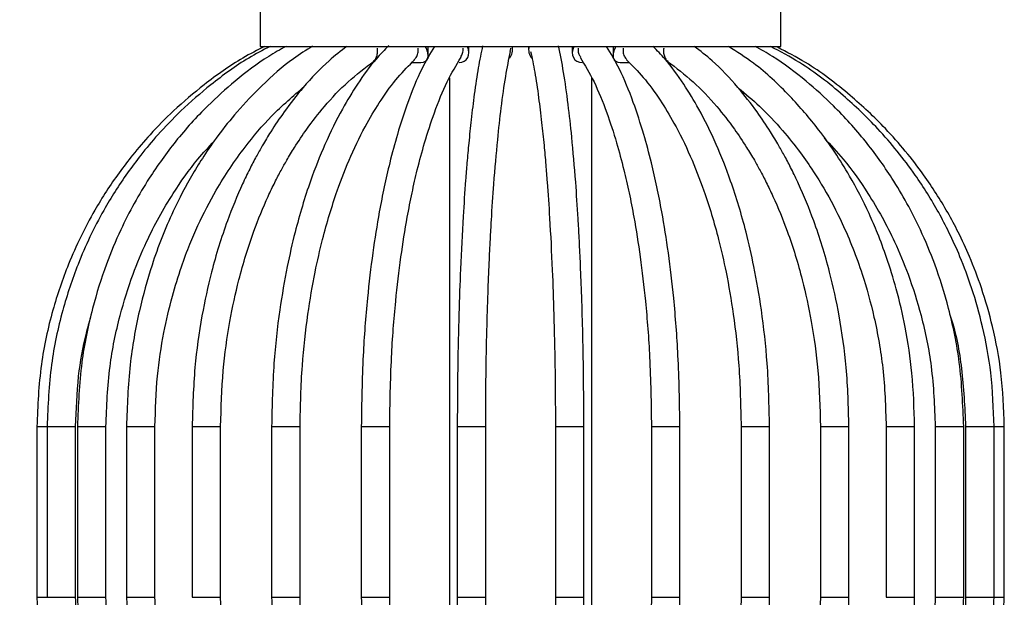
# Model space of a CAD drawing. Header units: millimetres. Extents: x 62 to 123, y 121 to 250.
# Tile 7 of 15: x 88.52 to 91.98, y 164.79 to 166.82. Entities that reach past the tile are written whole.
import ezdxf

# ---------------------------------------------------------------- set-up
doc = ezdxf.new("R2010")
doc.units = ezdxf.units.MM
doc.styles.add('SLDTEXTSTYLE0', font='TXT', dxfattribs={"width": 0.75})
doc.dimstyles.new('SLDDIMSTYLE0', dxfattribs={"dimtxt": 3.5, "dimasz": 3.302, "dimexe": 0, "dimexo": 0.0625, "dimgap": 0.875, "dimtad": 1, "dimlfac": 20, "dimrnd": 1e-09, "dimzin": 12, "dimdsep": 46, "dimtxsty": 'SLDTEXTSTYLE0', "dimsah": 1, "dimcen": 0.09, "dimadec": 0, "dimazin": 3, "dimtfac": 1, "dimtofl": 0, "dimtmove": 0, "dimatfit": 3, "dimfxl": 0, "dimfrac": 2, "dimtolj": 1, "dimtzin": 12, "dimarcsym": 0})

# ---------------------------------------------------------------- blocks, each defined once
blk = doc.blocks.new('_D')
at = {"color": 7, "linetype": 'Continuous', "lineweight": 0}
for p, q in [((87.9064, 221.8602), (71.4516, 221.8602)), ((72.4516, 221.8602), (72.4516, 136.8602)), ((87.6171, 136.8602), (71.4516, 136.8602))]:
    blk.add_line(p, q, dxfattribs=at)
at = {"color": 7, "linetype": 'Continuous', "lineweight": 18}
for points in [[(72.4516, 221.8602), (71.9436, 218.5582), (72.9596, 218.5582)], [(72.4516, 136.8602), (72.9596, 140.1622), (71.9436, 140.1622)]]:
    blk.add_solid(points, dxfattribs=at)
at = {"color": 7, "linetype": 'Continuous', "lineweight": 18, "insert": (67.9398, 157.8261), "char_height": 3.5, "attachment_point": 1, "rotation": 90, "style": 'SLDTEXTSTYLE0'}
blk.add_mtext('1700,00', dxfattribs=at)

msp = doc.modelspace()

# ---------------------------------------------------------------- linework, layer by layer
at = {"color": 7, "linetype": 'Continuous', "lineweight": 25}
for p, q in [((89.36641, 166.91413), (89.36641, 166.72913)), ((91.19641, 166.72913), (91.19641, 166.91413)), ((89.36641, 166.72913), (90.28141, 166.72913)), ((89.9564, 166.6976), (89.9564, 166.72913)), ((90.09964, 166.70715), (90.09964, 166.72913)), ((90.25301, 166.71738), (90.25301, 166.72913)), ((90.28141, 166.72913), (91.19641, 166.72913)), ((90.30981, 166.72913), (90.30981, 166.71738)), ((90.46318, 166.72913), (90.46318, 166.70715)), ((90.60642, 166.72913), (90.60642, 166.6976)), ((89.76011, 166.6726), (89.76492, 166.6726)), ((89.90011, 166.6726), (89.9314, 166.6726)), ((90.63142, 166.6726), (90.66272, 166.6726)), ((90.7979, 166.6726), (90.80272, 166.6726)), ((90.03141, 166.6186), (90.03141, 163.5694)), ((90.53141, 163.5694), (90.53141, 166.6186)), ((88.58141, 165.39395), (88.58141, 164.79395)), ((88.58141, 165.39395), (88.61739, 165.39395)), ((88.61747, 165.39395), (88.61747, 164.79395)), ((88.61747, 165.39395), (88.71747, 165.39395)), ((88.71747, 164.79395), (88.71747, 165.39395)), ((88.72406, 165.39395), (88.72406, 164.79395)), ((88.72406, 165.39395), (88.82406, 165.39395)), ((88.82406, 164.79395), (88.82406, 165.39395)), ((88.89654, 165.39395), (88.89654, 164.79395)), ((88.89654, 165.39395), (88.99654, 165.39395)), ((88.99654, 164.79395), (88.99654, 165.39395)), ((89.12735, 165.39395), (89.12735, 164.79395)), ((89.12735, 165.39395), (89.22735, 165.39395)), ((89.22735, 164.79395), (89.22735, 165.39395)), ((89.40641, 165.39395), (89.40641, 164.79395)), ((89.40641, 165.39395), (89.50641, 165.39395)), ((89.50641, 164.79395), (89.50641, 165.39395)), ((89.72154, 165.39395), (89.72154, 164.79395)), ((89.72154, 165.39395), (89.82151, 165.39395)), ((89.82151, 165.39395), (89.82154, 165.39395)), ((89.82154, 164.79395), (89.82154, 165.39395)), ((90.05894, 165.39395), (90.05894, 164.79395)), ((90.05894, 165.39395), (90.15894, 165.39395)), ((90.15894, 164.79395), (90.15894, 165.39395)), ((90.40389, 165.39395), (90.40389, 164.79395)), ((90.40389, 165.39395), (90.50389, 165.39395)), ((90.50389, 164.79395), (90.50389, 165.39395)), ((90.74129, 165.39395), (90.74129, 164.79395)), ((90.74129, 165.39395), (90.74133, 165.39395)), ((90.74133, 165.39395), (90.84129, 165.39395)), ((90.84129, 164.79395), (90.84129, 165.39395)), ((91.05641, 165.39395), (91.05641, 164.79395)), ((91.05641, 165.39395), (91.06311, 165.39395)), ((91.06311, 165.39395), (91.15641, 165.39395)), ((91.15641, 164.79395), (91.15641, 165.39395)), ((91.33548, 165.39395), (91.33548, 164.79395)), ((91.33548, 165.39395), (91.34832, 165.39395)), ((91.34832, 165.39395), (91.43548, 165.39395)), ((91.43548, 164.79395), (91.43548, 165.39395)), ((91.56629, 165.39395), (91.56629, 164.79395)), ((91.56629, 165.39395), (91.5869, 165.39395)), ((91.5869, 165.39395), (91.66629, 165.39395)), ((91.66629, 164.79395), (91.66629, 165.39395)), ((91.73876, 165.39395), (91.73876, 164.79395)), ((91.73876, 165.39395), (91.76843, 165.39395)), ((91.76843, 165.39395), (91.83876, 165.39395)), ((91.83876, 164.79395), (91.83876, 165.39395)), ((91.84536, 165.39395), (91.84536, 164.79395)), ((91.84536, 165.39395), (91.88496, 165.39395)), ((91.88496, 165.39395), (91.94536, 165.39395)), ((91.94536, 164.79395), (91.94536, 165.39395)), ((91.94536, 165.39395), (91.98141, 165.39395)), ((91.98141, 164.79395), (91.98141, 165.39395)), ((88.58141, 164.79395), (88.61739, 164.79395)), ((88.61747, 164.79395), (88.71747, 164.79395)), ((88.72406, 164.79395), (88.82406, 164.79395)), ((88.89654, 164.79395), (88.99654, 164.79395)), ((89.12735, 164.79395), (89.22735, 164.79395)), ((89.40641, 164.79395), (89.50641, 164.79395)), ((89.72154, 164.79395), (89.82151, 164.79395)), ((89.82151, 164.79395), (89.82154, 164.79395)), ((90.05894, 164.79395), (90.15893, 164.79395)), ((90.15893, 164.79395), (90.15894, 164.79395)), ((90.40389, 164.79395), (90.50389, 164.79395)), ((90.74129, 164.79395), (90.74133, 164.79395)), ((90.74133, 164.79395), (90.84129, 164.79395)), ((91.05641, 164.79395), (91.06311, 164.79395)), ((91.06311, 164.79395), (91.15641, 164.79395)), ((91.33548, 164.79395), (91.34832, 164.79395)), ((91.34832, 164.79395), (91.43548, 164.79395)), ((91.56629, 164.79395), (91.5869, 164.79395)), ((91.5869, 164.79395), (91.66629, 164.79395)), ((91.73876, 164.79395), (91.76843, 164.79395)), ((91.76843, 164.79395), (91.83876, 164.79395)), ((91.84536, 164.79395), (91.88496, 164.79395)), ((91.88496, 164.79395), (91.94536, 164.79395)), ((91.94536, 164.79395), (91.98141, 164.79395))]:
    msp.add_line(p, q, dxfattribs=at)
for centre, major_axis, ratio, start_param, end_param in [((89.9064, 166.7226), (0.0433, -0.0433), 0.5773503, 5.7595865, 7.4612827), ((90.04964, 166.7226), (0.04045, -0.04045), 0.7265425, 5.6548668, 7.3565629), ((90.20301, 166.7226), (0.03716, -0.03716), 0.900404, 0.0648338, 0.9686579), ((90.35981, 166.7226), (0.03716, 0.03716), 0.900404, 2.1729348, 3.0819022), ((90.51318, 166.7226), (0.04045, 0.04045), 0.7265425, 2.068215, 3.7699112), ((90.65642, 166.7226), (0.0433, 0.0433), 0.5773503, 1.9634953, 3.6651914)]:
    msp.add_ellipse(centre, major_axis=major_axis, ratio=ratio, start_param=start_param, end_param=end_param, dxfattribs=at)
for points, knots in [([(89.38225, 166.72913), (89.35648, 166.71598), (89.28161, 166.67779), (89.17475, 166.60078), (89.06659, 166.50947), (88.98383, 166.4255), (88.92072, 166.35207), (88.85395, 166.26479), (88.77282, 166.13974), (88.694, 165.97774), (88.63242, 165.79558), (88.59033, 165.60471), (88.5845, 165.46687), (88.58141, 165.39395)], [0, 0, 0, 0, 0.0530242, 0.1540632, 0.2405839, 0.3125736, 0.3700421, 0.4181084, 0.5140725, 0.6430109, 0.7473551, 0.8663575, 1, 1, 1, 1]), ([(89.40093, 166.72888), (89.37571, 166.71573), (89.30242, 166.6775), (89.19783, 166.60044), (89.09198, 166.50908), (89.01101, 166.42508), (88.94926, 166.35164), (88.88395, 166.26436), (88.80461, 166.13933), (88.72754, 165.97739), (88.66733, 165.79532), (88.62618, 165.60457), (88.62048, 165.46682), (88.61747, 165.39395)], [0, 0, 0, 0, 0.0530291, 0.1540958, 0.2406342, 0.3126342, 0.3701078, 0.4181764, 0.5141403, 0.6430708, 0.747403, 0.866386, 1, 1, 1, 1]), ([(89.45707, 166.72913), (89.43663, 166.71778), (89.3737, 166.68282), (89.28171, 166.61207), (89.17144, 166.51352), (89.06951, 166.40019), (88.98538, 166.28345), (88.92256, 166.17816), (88.87148, 166.07753), (88.82041, 165.9551), (88.772, 165.7999), (88.73265, 165.60925), (88.72706, 165.46914), (88.72406, 165.39395)], [0, 0, 0, 0, 0.0458389, 0.1411827, 0.2242935, 0.330987, 0.4317102, 0.4962986, 0.5613875, 0.6427136, 0.7429431, 0.8620486, 1, 1, 1, 1]), ([(89.55042, 166.72998), (89.52772, 166.71569), (89.46499, 166.67622), (89.37644, 166.59755), (89.28855, 166.50582), (89.2214, 166.42163), (89.17026, 166.34809), (89.11625, 166.26085), (89.05076, 166.13609), (88.98721, 165.97466), (88.93759, 165.79332), (88.90371, 165.60345), (88.89902, 165.46643), (88.89654, 165.39395)], [0, 0, 0, 0, 0.0571668, 0.1579915, 0.2442774, 0.3160345, 0.3732934, 0.4211655, 0.5167044, 0.6450168, 0.7488136, 0.8671514, 1, 1, 1, 1]), ([(89.67099, 166.72913), (89.64984, 166.71302), (89.59572, 166.67179), (89.52253, 166.59265), (89.45505, 166.50743), (89.40807, 166.43761), (89.37605, 166.38469), (89.35149, 166.34087), (89.32819, 166.29626), (89.29268, 166.22236), (89.24414, 166.10425), (89.19601, 165.94885), (89.15854, 165.77588), (89.1328, 165.59436), (89.12924, 165.46335), (89.12735, 165.39395)], [0, 0, 0, 0, 0.063909, 0.1635398, 0.2432715, 0.3031476, 0.3432183, 0.373044, 0.4074278, 0.4465385, 0.5393478, 0.6606868, 0.7595098, 0.8726213, 1, 1, 1, 1]), ([(89.81855, 166.73171), (89.80343, 166.71646), (89.76461, 166.67733), (89.71024, 166.60164), (89.6496, 166.5025), (89.59384, 166.38937), (89.54799, 166.27317), (89.51385, 166.16866), (89.48615, 166.06897), (89.4585, 165.9479), (89.43232, 165.79459), (89.41105, 165.60639), (89.40803, 165.46814), (89.40641, 165.39395)], [0, 0, 0, 0, 0.0601373, 0.1543616, 0.2364222, 0.3416655, 0.4409231, 0.5045372, 0.568608, 0.6486245, 0.747218, 0.8643545, 1, 1, 1, 1]), ([(89.97914, 166.72913), (89.96378, 166.70365), (89.93023, 166.64797), (89.88695, 166.54096), (89.84999, 166.42875), (89.8229, 166.32775), (89.80201, 166.23633), (89.78149, 166.13193), (89.76083, 166.00229), (89.74112, 165.83405), (89.72516, 165.63009), (89.72284, 165.47756), (89.72157, 165.39395)], [0, 0, 0, 0, 0.0986122, 0.2154369, 0.3135449, 0.3930418, 0.4565774, 0.5195486, 0.6177078, 0.7216029, 0.8473832, 1, 1, 1, 1]), ([(89.76376, 166.67796), (89.76465, 166.67839), (89.76933, 166.6807), (89.77503, 166.69012), (89.77942, 166.70487), (89.77922, 166.71659), (89.77836, 166.72245), (89.77834, 166.7226)], [0, 0, 0, 0, 0.0715822, 0.3758548, 0.6837359, 0.9914977, 1, 1, 1, 1]), ([(89.90771, 166.68302), (89.91013, 166.68533), (89.91621, 166.69113), (89.92105, 166.70507), (89.92169, 166.71659), (89.92105, 166.72245), (89.92103, 166.7226)], [0, 0, 0, 0, 0.2462053, 0.6180404, 0.9897315, 1, 1, 1, 1]), ([(90.14794, 166.73094), (90.1428, 166.70625), (90.13258, 166.65718), (90.11929, 166.56756), (90.10825, 166.47779), (90.09981, 166.39582), (90.09338, 166.3242), (90.0866, 166.23932), (90.07836, 166.11782), (90.07037, 165.96052), (90.06412, 165.7837), (90.05985, 165.59845), (90.05926, 165.4647), (90.05895, 165.39395)], [0, 0, 0, 0, 0.0976456, 0.1940711, 0.2765925, 0.3452295, 0.4000151, 0.4458087, 0.537206, 0.6600154, 0.7593961, 0.8727311, 1, 1, 1, 1]), ([(90.07119, 166.69174), (90.0737, 166.6961), (90.07898, 166.70526), (90.07987, 166.71659), (90.07949, 166.72245), (90.07948, 166.7226)], [0, 0, 0, 0, 0.4699883, 0.9857514, 1, 1, 1, 1]), ([(90.24502, 166.71122), (90.24591, 166.71483), (90.24684, 166.71859), (90.24675, 166.72245), (90.24675, 166.7226)], [0, 0, 0, 0, 0.9590935, 1, 1, 1, 1]), ([(90.50388, 165.39395), (90.50364, 165.45506), (90.50321, 165.5696), (90.50009, 165.72755), (90.49614, 165.85966), (90.49188, 165.96655), (90.48776, 166.05188), (90.48251, 166.14606), (90.47434, 166.26824), (90.46266, 166.40375), (90.44832, 166.5323), (90.43284, 166.64345), (90.42079, 166.70205), (90.4147, 166.73167)], [0, 0, 0, 0, 0.1098117, 0.205857, 0.2881286, 0.3566077, 0.4112878, 0.4570115, 0.548311, 0.6710676, 0.7704889, 0.8839893, 1, 1, 1, 1]), ([(90.48335, 166.7226), (90.48334, 166.72245), (90.48324, 166.7209), (90.48312, 166.71367), (90.48474, 166.70265), (90.48984, 166.69504), (90.49187, 166.69201)], [0, 0, 0, 0, 0.0142768, 0.1401651, 0.6572431, 1, 1, 1, 1]), ([(90.84126, 165.39395), (90.83998, 165.47756), (90.83766, 165.63009), (90.8217, 165.83405), (90.80199, 166.00229), (90.78133, 166.13193), (90.76082, 166.23633), (90.73993, 166.32775), (90.71284, 166.42875), (90.67588, 166.54096), (90.63259, 166.64797), (90.59904, 166.70365), (90.58369, 166.72913)], [0, 0, 0, 0, 0.1526168, 0.2783971, 0.3822922, 0.4804514, 0.5434226, 0.6069582, 0.6864551, 0.7845631, 0.9013878, 1, 1, 1, 1]), ([(90.6418, 166.7226), (90.64178, 166.72245), (90.64161, 166.7209), (90.64111, 166.71364), (90.64275, 166.7014), (90.64791, 166.68918), (90.65332, 166.68458), (90.65507, 166.68309)], [0, 0, 0, 0, 0.0102787, 0.1009132, 0.4731881, 0.8300934, 1, 1, 1, 1]), ([(91.15641, 165.39395), (91.15479, 165.46814), (91.15178, 165.60639), (91.13051, 165.79459), (91.10433, 165.9479), (91.07668, 166.06897), (91.04897, 166.16866), (91.01483, 166.27317), (90.96898, 166.38937), (90.91323, 166.5025), (90.85258, 166.60162), (90.799, 166.67636), (90.76101, 166.7147), (90.74672, 166.72913)], [0, 0, 0, 0, 0.1360913, 0.2536128, 0.3525303, 0.4328097, 0.497091, 0.5609142, 0.660498, 0.7660872, 0.8484175, 0.9429514, 1, 1, 1, 1]), ([(90.78449, 166.7226), (90.78447, 166.72245), (90.78424, 166.7209), (90.78343, 166.71366), (90.78401, 166.70114), (90.78923, 166.68762), (90.79464, 166.67956), (90.79859, 166.67782), (90.79889, 166.67769)], [0, 0, 0, 0, 0.0085056, 0.0835046, 0.3915581, 0.6868935, 0.9764692, 1, 1, 1, 1]), ([(91.43548, 165.39395), (91.43359, 165.46335), (91.43002, 165.59436), (91.40429, 165.77588), (91.36682, 165.94885), (91.31869, 166.10425), (91.27015, 166.22236), (91.23463, 166.29626), (91.21134, 166.34087), (91.18678, 166.38469), (91.15476, 166.43761), (91.10778, 166.50743), (91.0403, 166.59265), (90.96711, 166.67179), (90.91299, 166.71302), (90.89184, 166.72913)], [0, 0, 0, 0, 0.1273787, 0.2404902, 0.3393132, 0.4606522, 0.5534615, 0.5925722, 0.626956, 0.6567817, 0.6968524, 0.7567285, 0.8364602, 0.936091, 1, 1, 1, 1]), ([(91.66629, 165.39395), (91.66444, 165.45654), (91.66098, 165.57389), (91.63622, 165.73574), (91.60492, 165.87117), (91.57107, 165.98081), (91.53829, 166.06837), (91.49652, 166.16507), (91.43152, 166.29048), (91.33868, 166.42969), (91.22452, 166.56119), (91.11862, 166.66126), (91.04168, 166.7103), (91.01176, 166.72936)], [0, 0, 0, 0, 0.114736, 0.2151107, 0.3011115, 0.3727143, 0.4299075, 0.4777259, 0.5732153, 0.7016518, 0.8056917, 0.9244668, 1, 1, 1, 1]), ([(91.83876, 165.39395), (91.83577, 165.46914), (91.83018, 165.60925), (91.79082, 165.7999), (91.74242, 165.9551), (91.69134, 166.07753), (91.64026, 166.17816), (91.57744, 166.28345), (91.49332, 166.40019), (91.39138, 166.51352), (91.28111, 166.61207), (91.18913, 166.68282), (91.12619, 166.71778), (91.10576, 166.72913)], [0, 0, 0, 0, 0.1379514, 0.2570569, 0.3572864, 0.4386125, 0.5037014, 0.5682898, 0.669013, 0.7757065, 0.8588173, 0.9541611, 1, 1, 1, 1]), ([(91.94536, 165.39395), (91.94311, 165.45689), (91.9389, 165.57486), (91.90881, 165.73753), (91.8708, 165.87359), (91.82972, 165.98367), (91.78996, 166.07153), (91.73935, 166.16845), (91.66072, 166.29393), (91.54863, 166.43303), (91.41102, 166.56414), (91.28491, 166.6629), (91.19391, 166.71093), (91.15944, 166.72913)], [0, 0, 0, 0, 0.1152623, 0.2160778, 0.3024397, 0.3743296, 0.4317418, 0.4797311, 0.5755238, 0.7042874, 0.8085226, 0.9274481, 1, 1, 1, 1]), ([(91.98141, 165.39395), (91.97912, 165.45693), (91.97481, 165.57499), (91.94403, 165.73776), (91.90515, 165.8739), (91.86313, 165.98404), (91.82246, 166.07193), (91.77071, 166.16887), (91.69032, 166.29435), (91.57575, 166.43344), (91.4351, 166.56445), (91.3081, 166.66196), (91.21713, 166.70901), (91.18388, 166.72621)], [0, 0, 0, 0, 0.1157554, 0.2169988, 0.3037244, 0.3759147, 0.433565, 0.4817518, 0.5779331, 0.7072074, 0.8118463, 0.9312229, 1, 1, 1, 1]), ([(89.50641, 165.39395), (89.50797, 165.46559), (89.51089, 165.59904), (89.53137, 165.78046), (89.55653, 165.92794), (89.58304, 166.04407), (89.60945, 166.13921), (89.64183, 166.23842), (89.685, 166.348), (89.73708, 166.45369), (89.79282, 166.54524), (89.84822, 166.62145), (89.88921, 166.66225), (89.90893, 166.68189)], [0, 0, 0, 0, 0.1327868, 0.2473812, 0.3437685, 0.4219406, 0.4844564, 0.5464351, 0.6430001, 0.7451331, 0.8245798, 0.9156073, 1, 1, 1, 1]), ([(89.8215, 165.39395), (89.82274, 165.47556), (89.82501, 165.62461), (89.84058, 165.82388), (89.85981, 165.98805), (89.8799, 166.1141), (89.89973, 166.21505), (89.91979, 166.30286), (89.9455, 166.39886), (89.98009, 166.50443), (90.02265, 166.60928), (90.05572, 166.66381), (90.07231, 166.69118)], [0, 0, 0, 0, 0.1499357, 0.2738555, 0.3763223, 0.4730356, 0.5350633, 0.59751, 0.6754343, 0.7713886, 0.8852653, 1, 1, 1, 1]), ([(90.15893, 165.39395), (90.15916, 165.45469), (90.1596, 165.56855), (90.16271, 165.72549), (90.16663, 165.85672), (90.17086, 165.96284), (90.17496, 166.0475), (90.18017, 166.14081), (90.18826, 166.26139), (90.19976, 166.39462), (90.2138, 166.52029), (90.22874, 166.62754), (90.24024, 166.68326), (90.24598, 166.71107)], [0, 0, 0, 0, 0.1103774, 0.2069021, 0.2895705, 0.358368, 0.4132924, 0.4592109, 0.5508516, 0.6739278, 0.7734703, 0.8869421, 1, 1, 1, 1]), ([(90.31685, 166.71134), (90.32171, 166.68811), (90.33146, 166.64153), (90.3443, 166.55519), (90.35508, 166.46774), (90.36338, 166.38744), (90.36971, 166.317), (90.37643, 166.23311), (90.3846, 166.11276), (90.39254, 165.95675), (90.39875, 165.78122), (90.40299, 165.5972), (90.40358, 165.46427), (90.40389, 165.39395)], [0, 0, 0, 0, 0.0957632, 0.1920394, 0.2745503, 0.3432523, 0.3981305, 0.4440218, 0.5356473, 0.6588134, 0.7585166, 0.8722501, 1, 1, 1, 1]), ([(90.4905, 166.69122), (90.5071, 166.66384), (90.54017, 166.60929), (90.58274, 166.50443), (90.61732, 166.39886), (90.64304, 166.30286), (90.6631, 166.21505), (90.68293, 166.1141), (90.70302, 165.98805), (90.72224, 165.82388), (90.73781, 165.62461), (90.74008, 165.47556), (90.74133, 165.39395)], [0, 0, 0, 0, 0.1147762, 0.2286475, 0.3245974, 0.402518, 0.4649618, 0.5269866, 0.6236954, 0.7261574, 0.8500713, 1, 1, 1, 1]), ([(90.65389, 166.68189), (90.67361, 166.66226), (90.71461, 166.62145), (90.77001, 166.54524), (90.82575, 166.45369), (90.87782, 166.348), (90.92099, 166.23842), (90.95337, 166.13921), (90.97979, 166.04407), (91.0063, 165.92794), (91.03146, 165.78046), (91.05194, 165.59904), (91.05485, 165.46559), (91.05641, 165.39395)], [0, 0, 0, 0, 0.0844024, 0.1754289, 0.2548747, 0.3570067, 0.4535707, 0.5155487, 0.5780639, 0.6562351, 0.7526214, 0.8672146, 1, 1, 1, 1]), ([(89.22735, 165.39395), (89.22913, 165.45989), (89.2325, 165.58438), (89.2568, 165.75674), (89.29219, 165.92095), (89.33765, 166.06837), (89.38339, 166.1801), (89.41685, 166.24992), (89.43878, 166.29204), (89.4617, 166.33301), (89.49128, 166.38203), (89.53452, 166.44648), (89.59652, 166.52541), (89.67404, 166.60816), (89.73453, 166.65361), (89.76482, 166.67637)], [0, 0, 0, 0, 0.1229854, 0.2322149, 0.3276833, 0.4450195, 0.5348171, 0.572719, 0.6061148, 0.6350699, 0.6731325, 0.7305999, 0.8074315, 0.9035561, 1, 1, 1, 1]), ([(90.79805, 166.67634), (90.82833, 166.65359), (90.8888, 166.60815), (90.9663, 166.52541), (91.0283, 166.44648), (91.07154, 166.38203), (91.10113, 166.33301), (91.12404, 166.29204), (91.14598, 166.24992), (91.17943, 166.1801), (91.22517, 166.06837), (91.27063, 165.92095), (91.30602, 165.75674), (91.33032, 165.58438), (91.33369, 165.45989), (91.33548, 165.39395)], [0, 0, 0, 0, 0.0964021, 0.1925312, 0.2693663, 0.3268364, 0.3649008, 0.3938572, 0.4272546, 0.4651582, 0.55496, 0.6723015, 0.7677743, 0.8770089, 1, 1, 1, 1]), ([(88.99653, 165.39395), (88.99828, 165.45321), (89.00156, 165.56427), (89.02499, 165.71731), (89.05455, 165.8452), (89.08647, 165.94858), (89.11733, 166.03101), (89.15655, 166.12179), (89.21731, 166.23921), (89.30403, 166.36841), (89.40811, 166.49113), (89.48233, 166.55488), (89.52138, 166.58842)], [0, 0, 0, 0, 0.1249753, 0.23424, 0.3277957, 0.4056315, 0.4677506, 0.5196934, 0.6233514, 0.7625141, 0.8750443, 1, 1, 1, 1]), ([(91.04675, 166.58255), (91.07198, 166.56191), (91.12677, 166.51708), (91.19884, 166.43952), (91.26137, 166.36167), (91.30897, 166.29311), (91.35946, 166.21158), (91.42092, 166.0945), (91.48071, 165.94261), (91.5275, 165.77159), (91.55951, 165.5922), (91.56394, 165.46255), (91.56629, 165.39395)], [0, 0, 0, 0, 0.0801132, 0.1739772, 0.2521459, 0.3146059, 0.3668233, 0.4710827, 0.6113016, 0.7248517, 0.8544197, 1, 1, 1, 1]), ([(91.34862, 166.40686), (91.37127, 166.38271), (91.4275, 166.32276), (91.49376, 166.22801), (91.55271, 166.12981), (91.60047, 166.03555), (91.64836, 165.92081), (91.69376, 165.77519), (91.73071, 165.59621), (91.73595, 165.46459), (91.73876, 165.39395)], [0, 0, 0, 0, 0.0920847, 0.2286166, 0.3162085, 0.4045062, 0.5148629, 0.650913, 0.8126344, 1, 1, 1, 1]), ([(88.82406, 165.39395), (88.82688, 165.46459), (88.83212, 165.59621), (88.86907, 165.77519), (88.91446, 165.92081), (88.96236, 166.03555), (89.01011, 166.12982), (89.0691, 166.22798), (89.13256, 166.3192), (89.18566, 166.37597), (89.20522, 166.39689)], [0, 0, 0, 0, 0.1897235, 0.35348, 0.4912422, 0.6029877, 0.6923966, 0.7810908, 0.9193409, 1, 1, 1, 1]), ([(91.78937, 165.78917), (91.79086, 165.78474), (91.81166, 165.72296), (91.83594, 165.59066), (91.8421, 165.46201), (91.84536, 165.39395)], [0, 0, 0, 0, 0.0350354, 0.4895164, 1, 1, 1, 1]), ([(88.71747, 165.39395), (88.71975, 165.45281), (88.72404, 165.56313), (88.74592, 165.69198), (88.76593, 165.76026), (88.77149, 165.77923)], [0, 0, 0, 0, 0.4523381, 0.8478926, 1, 1, 1, 1]), ([(88.58141, 164.79395), (88.58368, 164.73142), (88.58792, 164.6142), (88.61827, 164.45255), (88.65661, 164.31732), (88.69804, 164.20788), (88.73815, 164.12049), (88.78918, 164.02408), (88.86846, 163.89914), (88.9816, 163.76066), (89.12014, 163.62927), (89.27477, 163.51208), (89.39651, 163.44938), (89.46088, 163.41623)], [0, 0, 0, 0, 0.1086931, 0.2037553, 0.2851817, 0.3529561, 0.4070738, 0.4523153, 0.542624, 0.6639923, 0.7622243, 0.8742892, 1, 1, 1, 1]), ([(88.7729, 164.40081), (88.77135, 164.40546), (88.75074, 164.4671), (88.72674, 164.5987), (88.72068, 164.7264), (88.71747, 164.79395)], [0, 0, 0, 0, 0.0370088, 0.4905689, 1, 1, 1, 1]), ([(88.72406, 164.79395), (88.72702, 164.7193), (88.73252, 164.58019), (88.77133, 164.39085), (88.81905, 164.23664), (88.86942, 164.11492), (88.9198, 164.01481), (88.98177, 163.91001), (89.06476, 163.79365), (89.16544, 163.68067), (89.27411, 163.58166), (89.39085, 163.49303), (89.4807, 163.44337), (89.52829, 163.41706)], [0, 0, 0, 0, 0.1299677, 0.2421771, 0.3366006, 0.4132124, 0.4745292, 0.5353773, 0.6302623, 0.7307674, 0.809053, 0.8988517, 1, 1, 1, 1]), ([(89.21326, 163.78185), (89.18938, 163.80757), (89.13232, 163.86902), (89.0656, 163.96518), (89.00748, 164.06296), (88.96038, 164.15673), (88.91316, 164.2708), (88.86841, 164.41546), (88.832, 164.59319), (88.82684, 164.72383), (88.82406, 164.79395)], [0, 0, 0, 0, 0.0976742, 0.2333737, 0.3204245, 0.4081803, 0.5178643, 0.6530777, 0.8137983, 1, 1, 1, 1]), ([(88.89654, 164.79395), (88.89836, 164.73181), (88.90177, 164.6153), (88.92619, 164.45457), (88.95705, 164.32004), (88.99042, 164.21109), (89.02274, 164.12405), (89.06393, 164.02787), (89.12803, 163.90302), (89.21971, 163.76439), (89.33219, 163.63259), (89.45797, 163.51482), (89.55717, 163.45167), (89.60963, 163.41827)], [0, 0, 0, 0, 0.1084812, 0.2033799, 0.2846849, 0.3523732, 0.4064342, 0.4516403, 0.5419187, 0.663335, 0.7616817, 0.8739556, 1, 1, 1, 1]), ([(89.51963, 163.60189), (89.49114, 163.6255), (89.43342, 163.67333), (89.35894, 163.75417), (89.29725, 163.83194), (89.25027, 163.90029), (89.20046, 163.98153), (89.13983, 164.0981), (89.08088, 164.24914), (89.03476, 164.41904), (89.00322, 164.59717), (88.99885, 164.72586), (88.99653, 164.79395)], [0, 0, 0, 0, 0.090457, 0.1832768, 0.2605683, 0.3223185, 0.3739548, 0.4770619, 0.6157097, 0.7279777, 0.8560761, 1, 1, 1, 1]), ([(89.77545, 163.50231), (89.73951, 163.52968), (89.67368, 163.57981), (89.59152, 163.66826), (89.53033, 163.74727), (89.48765, 163.81161), (89.45846, 163.8605), (89.43584, 163.90135), (89.41419, 163.94334), (89.38119, 164.01289), (89.33608, 164.12409), (89.29126, 164.27065), (89.25638, 164.43379), (89.23243, 164.60493), (89.22911, 164.72851), (89.22735, 164.79395)], [0, 0, 0, 0, 0.1134273, 0.2077685, 0.2831654, 0.3395483, 0.3768772, 0.4052954, 0.4380708, 0.475265, 0.563377, 0.6785062, 0.772174, 0.8793401, 1, 1, 1, 1]), ([(89.40641, 164.79395), (89.40801, 164.7203), (89.41098, 164.58304), (89.43195, 164.39613), (89.45776, 164.24381), (89.48503, 164.12345), (89.51235, 164.02428), (89.54602, 163.92026), (89.59125, 163.80447), (89.64629, 163.69168), (89.70608, 163.59222), (89.77067, 163.50268), (89.82077, 163.45207), (89.84733, 163.42524)], [0, 0, 0, 0, 0.1296767, 0.2416556, 0.3359051, 0.4123928, 0.4736384, 0.5344495, 0.6293277, 0.7299221, 0.8083537, 0.8984041, 1, 1, 1, 1]), ([(89.9163, 163.49765), (89.89255, 163.52161), (89.84774, 163.56681), (89.78898, 163.64836), (89.73396, 163.74007), (89.68253, 163.8456), (89.63993, 163.95481), (89.60799, 164.05359), (89.58194, 164.14824), (89.55581, 164.2637), (89.53101, 164.41022), (89.51082, 164.59037), (89.50795, 164.72285), (89.50641, 164.79395)], [0, 0, 0, 0, 0.1009172, 0.1903243, 0.2683472, 0.3686423, 0.4634664, 0.5243225, 0.5857078, 0.6624685, 0.7571107, 0.8696258, 1, 1, 1, 1]), ([(89.72157, 164.79395), (89.72278, 164.71262), (89.72501, 164.56233), (89.7406, 164.3591), (89.76036, 164.18881), (89.78368, 164.04194), (89.8127, 163.8997), (89.84656, 163.76932), (89.88749, 163.6454), (89.93464, 163.53054), (89.97245, 163.46762), (89.99262, 163.43406)], [0, 0, 0, 0, 0.1442324, 0.2665251, 0.3696511, 0.4661749, 0.5580178, 0.6699709, 0.7642114, 0.8742211, 1, 1, 1, 1]), ([(90.07628, 163.48883), (90.05803, 163.51925), (90.0238, 163.57631), (89.98017, 163.68328), (89.94183, 163.80015), (89.90961, 163.92471), (89.88165, 164.06223), (89.85905, 164.20518), (89.83989, 164.37115), (89.82482, 164.56895), (89.82266, 164.71507), (89.8215, 164.79395)], [0, 0, 0, 0, 0.1253375, 0.2350974, 0.3293005, 0.4411945, 0.5335948, 0.6305668, 0.7340884, 0.8564387, 1, 1, 1, 1]), ([(90.05895, 164.79395), (90.05918, 164.73329), (90.05961, 164.61957), (90.06268, 164.46274), (90.06657, 164.33151), (90.07077, 164.22529), (90.07484, 164.14046), (90.08002, 164.04679), (90.08808, 163.92517), (90.0996, 163.79011), (90.11375, 163.66164), (90.1296, 163.54667), (90.14213, 163.48483), (90.14876, 163.45211)], [0, 0, 0, 0, 0.1085568, 0.2035038, 0.2848343, 0.3525298, 0.4065838, 0.4517839, 0.5420388, 0.6633908, 0.7616724, 0.8738728, 1, 1, 1, 1]), ([(90.24699, 163.47077), (90.24146, 163.49758), (90.23108, 163.54784), (90.21773, 163.6386), (90.20708, 163.72613), (90.19889, 163.80628), (90.19264, 163.87652), (90.18601, 163.96012), (90.17796, 164.07992), (90.17013, 164.23505), (90.16401, 164.40945), (90.15982, 164.59218), (90.15924, 164.72414), (90.15893, 164.79395)], [0, 0, 0, 0, 0.1085178, 0.2034395, 0.2847878, 0.3525205, 0.4066233, 0.4518684, 0.5422046, 0.6636343, 0.7619298, 0.874056, 1, 1, 1, 1]), ([(90.40389, 164.79395), (90.40366, 164.73365), (90.40324, 164.62062), (90.40017, 164.46477), (90.39631, 164.33443), (90.39213, 164.22897), (90.38809, 164.1448), (90.38295, 164.05198), (90.37498, 163.93195), (90.36363, 163.79918), (90.34977, 163.67354), (90.33434, 163.56174), (90.32224, 163.50224), (90.31584, 163.47077)], [0, 0, 0, 0, 0.1088157, 0.2039742, 0.2854724, 0.3532959, 0.4074425, 0.452711, 0.5430553, 0.6643909, 0.7625235, 0.8743891, 1, 1, 1, 1]), ([(90.41407, 163.45211), (90.42236, 163.49406), (90.43733, 163.56977), (90.45336, 163.69798), (90.46359, 163.79796), (90.46992, 163.8694), (90.47662, 163.95396), (90.48474, 164.07491), (90.49262, 164.23131), (90.49878, 164.40699), (90.50299, 164.59094), (90.50357, 164.72372), (90.50388, 164.79395)], [0, 0, 0, 0, 0.1582066, 0.2855456, 0.3533319, 0.4074374, 0.4526649, 0.5429341, 0.6642254, 0.7623759, 0.8743073, 1, 1, 1, 1]), ([(90.74133, 164.79395), (90.74016, 164.71507), (90.738, 164.56895), (90.72293, 164.37115), (90.70378, 164.20518), (90.68117, 164.06223), (90.65322, 163.92471), (90.621, 163.80015), (90.58266, 163.68328), (90.53903, 163.57631), (90.5048, 163.51925), (90.48654, 163.48883)], [0, 0, 0, 0, 0.1435613, 0.2659116, 0.3694332, 0.4664052, 0.5588055, 0.6706995, 0.7649026, 0.8746625, 1, 1, 1, 1]), ([(90.57021, 163.43406), (90.59038, 163.46762), (90.62819, 163.53054), (90.67534, 163.6454), (90.71627, 163.76932), (90.75012, 163.8997), (90.77914, 164.04194), (90.80247, 164.18881), (90.82223, 164.3591), (90.83782, 164.56233), (90.84005, 164.71262), (90.84126, 164.79395)], [0, 0, 0, 0, 0.1257789, 0.2357886, 0.3300291, 0.4419822, 0.5338251, 0.6303489, 0.7334749, 0.8557676, 1, 1, 1, 1]), ([(91.05641, 164.79395), (91.05487, 164.72285), (91.05201, 164.59037), (91.03182, 164.41022), (91.00702, 164.2637), (90.98088, 164.14824), (90.95483, 164.05359), (90.92289, 163.95481), (90.8803, 163.8456), (90.82887, 163.74007), (90.77385, 163.64836), (90.71508, 163.56681), (90.67028, 163.52161), (90.64652, 163.49765)], [0, 0, 0, 0, 0.1303742, 0.2428893, 0.3375315, 0.4142922, 0.4756775, 0.5365336, 0.6313577, 0.7316528, 0.8096757, 0.8990828, 1, 1, 1, 1]), ([(90.7155, 163.42524), (90.7539, 163.46547), (90.82396, 163.53885), (90.9077, 163.6741), (90.9716, 163.80439), (91.0168, 163.92027), (91.05048, 164.02428), (91.0778, 164.12345), (91.10506, 164.24381), (91.13088, 164.39613), (91.15184, 164.58304), (91.15482, 164.7203), (91.15641, 164.79395)], [0, 0, 0, 0, 0.1480039, 0.2699706, 0.3705798, 0.465472, 0.5262919, 0.5875466, 0.6640455, 0.7583089, 0.8703043, 1, 1, 1, 1]), ([(91.33548, 164.79395), (91.33372, 164.72851), (91.3304, 164.60493), (91.30645, 164.43379), (91.27157, 164.27065), (91.22675, 164.12409), (91.18164, 164.01289), (91.14863, 163.94334), (91.12699, 163.90135), (91.10437, 163.8605), (91.07518, 163.81161), (91.03249, 163.74727), (90.97131, 163.66826), (90.88915, 163.57981), (90.82332, 163.52968), (90.78738, 163.50231)], [0, 0, 0, 0, 0.1206599, 0.227826, 0.3214938, 0.436623, 0.524735, 0.5619292, 0.5947046, 0.6231228, 0.6604517, 0.7168346, 0.7922315, 0.8865727, 1, 1, 1, 1]), ([(90.84498, 163.42057), (90.88424, 163.45046), (90.95626, 163.50529), (91.04569, 163.60117), (91.11221, 163.68668), (91.15861, 163.75634), (91.19021, 163.80913), (91.21444, 163.85281), (91.23742, 163.89726), (91.27246, 163.97084), (91.32032, 164.08837), (91.36778, 164.24286), (91.40473, 164.41471), (91.4301, 164.59497), (91.43362, 164.72505), (91.43548, 164.79395)], [0, 0, 0, 0, 0.1131152, 0.2074905, 0.2830221, 0.3397523, 0.37773, 0.4059827, 0.4385526, 0.4756035, 0.5635312, 0.6784943, 0.7721283, 0.8793033, 1, 1, 1, 1]), ([(90.9532, 163.41827), (90.99865, 163.44681), (91.0839, 163.50034), (91.19296, 163.59623), (91.27957, 163.68833), (91.3459, 163.7723), (91.39636, 163.84563), (91.44964, 163.93254), (91.51423, 164.05672), (91.57689, 164.21722), (91.62582, 164.39739), (91.65922, 164.58595), (91.66385, 164.722), (91.66629, 164.79395)], [0, 0, 0, 0, 0.1088755, 0.2041611, 0.2857086, 0.3535288, 0.4076511, 0.4528951, 0.5431851, 0.6644601, 0.7625685, 0.8744244, 1, 1, 1, 1]), ([(91.03453, 163.41706), (91.08213, 163.44337), (91.17197, 163.49303), (91.28872, 163.58166), (91.39738, 163.68067), (91.49807, 163.79365), (91.58106, 163.91001), (91.64303, 164.01481), (91.6934, 164.11492), (91.74377, 164.23664), (91.7915, 164.39085), (91.8303, 164.58019), (91.83581, 164.7193), (91.83876, 164.79395)], [0, 0, 0, 0, 0.1011483, 0.190947, 0.2692326, 0.3697377, 0.4646227, 0.5254708, 0.5867876, 0.6633994, 0.7578229, 0.8700323, 1, 1, 1, 1]), ([(91.0849, 163.41642), (91.13946, 163.44476), (91.2418, 163.49791), (91.37294, 163.5933), (91.47724, 163.68506), (91.55721, 163.76883), (91.61814, 163.84208), (91.68259, 163.92903), (91.76084, 164.05348), (91.83683, 164.2145), (91.8962, 164.39539), (91.93677, 164.58484), (91.94239, 164.72161), (91.94536, 164.79395)], [0, 0, 0, 0, 0.1086189, 0.2037414, 0.2851931, 0.3529656, 0.4070704, 0.4523147, 0.5426353, 0.663997, 0.7622092, 0.8742162, 1, 1, 1, 1]), ([(91.10195, 163.41623), (91.15768, 163.44454), (91.26222, 163.49764), (91.39621, 163.59297), (91.50277, 163.68468), (91.58451, 163.76842), (91.64679, 163.84165), (91.71267, 163.9286), (91.79269, 164.05308), (91.8704, 164.21415), (91.93113, 164.39514), (91.97263, 164.5847), (91.97837, 164.72156), (91.98141, 164.79395)], [0, 0, 0, 0, 0.1085841, 0.2036837, 0.2851215, 0.3528867, 0.4069886, 0.4522324, 0.5425562, 0.6639295, 0.7621564, 0.8741853, 1, 1, 1, 1]), ([(91.73876, 164.79395), (91.73599, 164.72383), (91.73082, 164.59319), (91.69441, 164.41546), (91.64967, 164.2708), (91.60245, 164.15673), (91.55536, 164.06295), (91.4972, 163.96521), (91.43304, 163.87234), (91.37888, 163.81384), (91.35784, 163.79113)], [0, 0, 0, 0, 0.1883722, 0.3509661, 0.4877556, 0.5987181, 0.6874968, 0.7755623, 0.9128435, 1, 1, 1, 1]), ([(91.84536, 164.79395), (91.84311, 164.73553), (91.8389, 164.62602), (91.81723, 164.49769), (91.79738, 164.42945), (91.79178, 164.41021)], [0, 0, 0, 0, 0.4508433, 0.8451043, 1, 1, 1, 1])]:
    msp.add_open_spline(points, degree=3, knots=knots, dxfattribs=at)

# ---------------------------------------------------------------- dimensions: what is measured, and where the dimension line sits
at = {"color": 7, "linetype": 'Continuous', "lineweight": 18}
dim = msp.add_linear_dim(base=(72.45156, 136.86024), p1=(88.90641, 221.86024), p2=(88.6171, 136.86024), angle=90, dimstyle='SLDDIMSTYLE0', dxfattribs=at)
dim.commit()
dim.dimension.update_dxf_attribs({"geometry": '_D', "text_midpoint": (72.45156, 166.23097), "dimtype": 160})

doc.saveas('drawing.dxf')
